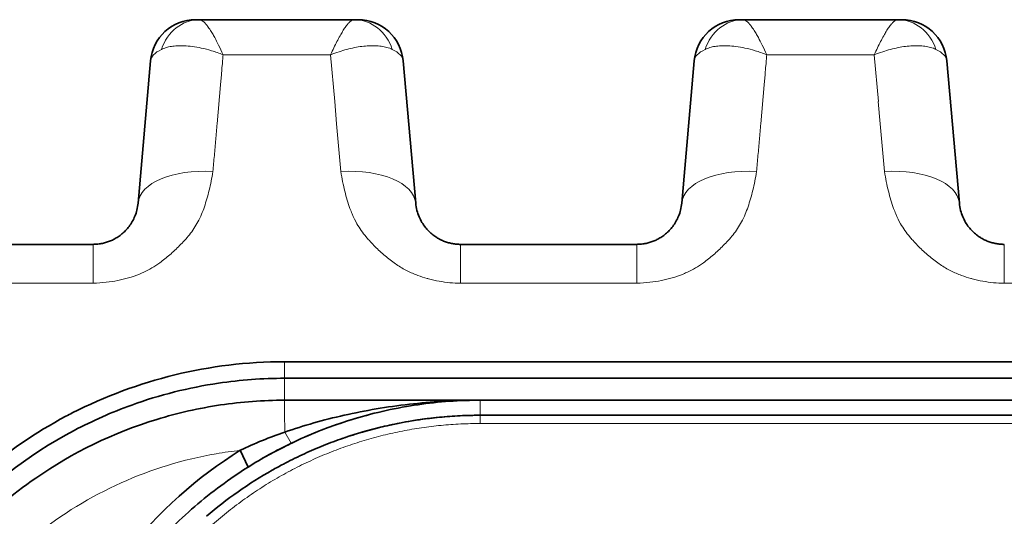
# Model space of a CAD drawing. Header units: millimetres. Extents: x 5 to 415, y 5 to 292.
# Tile 23 of 199: x 123.28 to 129.83, y 75.51 to 78.82. Entities that reach past the tile are written whole.
import ezdxf

# ---------------------------------------------------------------- set-up
doc = ezdxf.new("R2010")
doc.units = ezdxf.units.MM
doc.layers.add('Sichtbar (ISO)', color=7, linetype='Continuous', lineweight=35)
doc.layers.add('Sichtbar schmal (ISO)', color=7, linetype='Continuous', lineweight=18)

msp = doc.modelspace()

# ---------------------------------------------------------------- linework, layer by layer
at = {"layer": 'Sichtbar (ISO)'}
for p, q in [((124.45277193, 78.81670969), (124.47917062, 78.81670969)), ((124.47917062, 78.81670968), (124.47924322, 78.81670969)), ((125.50810074, 78.81670969), (124.47924322, 78.81670969)), ((125.50811121, 78.81670969), (125.50810074, 78.8167097)), ((125.50810074, 78.8167097), (125.50817051, 78.81670969)), ((125.50817051, 78.81670969), (125.53452579, 78.81670969)), ((128.0657225, 78.81670969), (128.09212119, 78.81670969)), ((128.09212119, 78.81670968), (128.09219379, 78.81670969)), ((129.12105131, 78.81670969), (128.09219379, 78.81670969)), ((129.12106178, 78.81670969), (129.12105131, 78.8167097)), ((129.12105131, 78.8167097), (129.12112108, 78.81670969)), ((129.12112108, 78.81670969), (129.14747636, 78.81670969)), ((124.07115262, 77.59627348), (124.1539681, 78.54285882)), ((124.15396796, 78.54285687), (124.071153, 77.59627802)), ((125.9161992, 77.59627814), (125.83338428, 78.54285676)), ((125.8333843, 78.54285669), (125.9161996, 77.59627351)), ((127.6841032, 77.59627365), (127.7669187, 78.5428591)), ((127.76691853, 78.54285687), (127.68410357, 77.59627802)), ((129.52914977, 77.59627814), (129.44633485, 78.54285676)), ((129.44633487, 78.54285669), (129.52915016, 77.59627354)), ((122.60210748, 77.32241969), (123.77229423, 77.32241969)), ((127.38524476, 77.32241969), (126.21505805, 77.32241969)), ((139.44547839, 76.54157448), (125.04547848, 76.54157448)), ((125.04547843, 76.43163803), (152.54547835, 76.43163803)), ((152.54547835, 76.28554574), (125.04547843, 76.28554574)), ((126.34547839, 76.18554574), (152.54547839, 76.18554574)), ((124.74965336, 75.95247909), (124.80284495, 75.841209))]:
    msp.add_line(p, q, dxfattribs=at)
for centre, start, end in [((124.4528263, 78.51670969), 90.000160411, 174.999775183), ((125.53452591, 78.51670969), 5.000039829, 90.000022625), ((128.06577687, 78.51670969), 90.000160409, 174.999774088), ((129.14747648, 78.51670969), 5.000039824, 90.000022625)]:
    msp.add_arc(centre, 0.3, start, end, dxfattribs=at)
for centre, major_axis, ratio, start_param, end_param in [((124.4792974, 78.51670976), (-0.00031912, 0.2999998), 0.8956404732, 6.2822402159, 6.2824694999), ((125.50817604, 78.51670977), (-0.00032079, 0.29999978), 0.895349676, 6.2820115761, 6.2822323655), ((128.09224797, 78.51670976), (-0.00031912, 0.2999998), 0.8956404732, 6.282240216, 6.2824695), ((129.12112661, 78.51670977), (-0.00032079, 0.29999978), 0.895349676, 6.2820115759, 6.2822323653)]:
    msp.add_ellipse(centre, major_axis=major_axis, ratio=ratio, start_param=start_param, end_param=end_param, dxfattribs=at)
for points, knots in [([(124.07115278, 77.59627539), (124.06981309, 77.58096537), (124.06498257, 77.5517009), (124.0516764, 77.51049751), (124.03399254, 77.47400127), (124.013015, 77.44211375), (123.98972883, 77.414752), (123.965038, 77.39175905), (123.93965325, 77.3728125), (123.91395219, 77.35743739), (123.88794776, 77.34512851), (123.86141528, 77.33550561), (123.83375143, 77.32831064), (123.8039783, 77.32355506), (123.78317678, 77.32241979), (123.77229423, 77.32241969)], [0.00000382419, 0.00000382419, 0.00000382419, 0.00000382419, 0.11501556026, 0.22023128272, 0.31702701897, 0.40631380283, 0.48850401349, 0.56383288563, 0.63287436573, 0.69672357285, 0.75695147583, 0.81530023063, 0.87314538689, 0.93356802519, 0.99999985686, 0.99999985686, 0.99999985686, 0.99999985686]), ([(126.21505805, 77.32241969), (126.20598038, 77.32241975), (126.18793028, 77.32324061), (126.16109543, 77.32690289), (126.13452794, 77.33299641), (126.10797362, 77.34170516), (126.08136047, 77.35331485), (126.05475314, 77.36819977), (126.02838247, 77.3867943), (126.002681, 77.40955065), (125.9782959, 77.43689331), (125.95608912, 77.46918286), (125.93714214, 77.50669334), (125.92277993, 77.54957249), (125.91760538, 77.58020767), (125.91619948, 77.59627482)], [0, 0, 0, 0, 0.05541657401, 0.11012063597, 0.16573006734, 0.22336512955, 0.28408898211, 0.34891891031, 0.41891078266, 0.49506722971, 0.57826807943, 0.66942116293, 0.76945161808, 0.87928475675, 0.99999583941, 0.99999583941, 0.99999583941, 0.99999583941]), ([(127.68410335, 77.59627539), (127.68276366, 77.58096537), (127.67793314, 77.5517009), (127.66462697, 77.51049751), (127.64694311, 77.47400127), (127.62596557, 77.44211375), (127.6026794, 77.414752), (127.57798857, 77.39175905), (127.55260382, 77.3728125), (127.52690276, 77.35743739), (127.50089833, 77.34512851), (127.47436585, 77.33550561), (127.446702, 77.32831064), (127.41692886, 77.32355506), (127.39612732, 77.32241979), (127.38524476, 77.32241969)], [0.00000382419, 0.00000382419, 0.00000382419, 0.00000382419, 0.11501556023, 0.2202312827, 0.31702701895, 0.40631380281, 0.48850401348, 0.56383288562, 0.63287436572, 0.69672357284, 0.75695147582, 0.81530023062, 0.87314538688, 0.93356802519, 0.99999993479, 0.99999993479, 0.99999993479, 0.99999993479]), ([(129.82800862, 77.32241969), (129.81893095, 77.32241975), (129.80088085, 77.32324061), (129.774046, 77.32690289), (129.74747851, 77.33299641), (129.72092419, 77.34170516), (129.69431104, 77.35331485), (129.66770371, 77.36819977), (129.64133304, 77.3867943), (129.61563157, 77.40955065), (129.59124647, 77.43689331), (129.56903969, 77.46918286), (129.55009271, 77.50669334), (129.5357305, 77.5495725), (129.53055595, 77.58020767), (129.52915005, 77.59627482)], [0, 0, 0, 0, 0.05541657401, 0.11012063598, 0.16573006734, 0.22336512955, 0.28408898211, 0.34891891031, 0.41891078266, 0.49506722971, 0.57826807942, 0.66942116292, 0.76945161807, 0.87928475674, 0.99999584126, 0.99999584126, 0.99999584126, 0.99999584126]), ([(125.04547848, 76.54157448), (124.79401073, 76.54157448), (124.55109755, 76.51166341), (124.3154691, 76.45406109), (124.07984066, 76.39645877), (123.85123907, 76.31161468), (123.63422233, 76.20087081), (123.62012193, 76.19367536), (123.60607253, 76.18636708), (123.59207382, 76.17894434), (123.39062087, 76.07212514), (123.19918689, 75.94236438), (123.0152481, 75.78184816), (122.98963916, 75.75950023), (122.96418944, 75.73655985), (122.9389588, 75.71304857), (122.77037507, 75.55595309), (122.61222934, 75.37256813), (122.47974071, 75.17709837), (122.45621543, 75.14238989), (122.43347803, 75.10730535), (122.41151258, 75.07183305), (122.29126017, 74.87763573), (122.19360649, 74.67220041), (122.11805535, 74.45434289), (122.09960227, 74.40113202), (122.08249288, 74.3471988), (122.06681457, 74.29258424), (122.00657713, 74.08275034), (121.96728367, 73.86273763), (121.95247547, 73.63556995), (121.94840028, 73.57305386), (121.94617375, 73.50995572), (121.94588644, 73.44658614), (121.94485799, 73.21975332), (121.9691907, 72.98950972), (122.01664449, 72.76889079), (122.02818704, 72.71522795), (122.0410938, 72.66213326), (122.05534725, 72.60957197), (122.11606324, 72.38567457), (122.20070395, 72.17115778), (122.31095201, 71.96395462), (122.33227374, 71.923882), (122.35455754, 71.88408137), (122.37777333, 71.84466968), (122.50277973, 71.63245571), (122.65550143, 71.43201293), (122.82457117, 71.25687441), (122.84262527, 71.23817226), (122.86086378, 71.21974954), (122.87927996, 71.20160659), (123.06535303, 71.01829406), (123.26933349, 70.86336763), (123.48824698, 70.73579054), (123.49935789, 70.72931539), (123.51050624, 70.72291142), (123.5216915, 70.7165788), (123.75269605, 70.58579384), (123.99933609, 70.48542795), (124.24850693, 70.4182546), (124.25401402, 70.41676996), (124.25952245, 70.41530154), (124.26503215, 70.41384934), (124.52088209, 70.34641492), (124.77942911, 70.31331202), (125.04547859, 70.31331204)], [0, 0, 0, 0, 0.0833333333, 0.0833333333, 0.0833333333, 0.1666666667, 0.1666666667, 0.1666666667, 0.1720811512, 0.1720811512, 0.1720811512, 0.25, 0.25, 0.25, 0.2608482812, 0.2608482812, 0.2608482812, 0.3333333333, 0.3333333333, 0.3333333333, 0.3462041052, 0.3462041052, 0.3462041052, 0.4166666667, 0.4166666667, 0.4166666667, 0.4338768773, 0.4338768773, 0.4338768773, 0.5, 0.5, 0.5, 0.5181969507, 0.5181969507, 0.5181969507, 0.5833333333, 0.5833333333, 0.5833333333, 0.5991769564, 0.5991769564, 0.5991769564, 0.6666666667, 0.6666666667, 0.6666666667, 0.6797190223, 0.6797190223, 0.6797190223, 0.75, 0.75, 0.75, 0.7575049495, 0.7575049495, 0.7575049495, 0.8333333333, 0.8333333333, 0.8333333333, 0.8371819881, 0.8371819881, 0.8371819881, 0.9166666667, 0.9166666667, 0.9166666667, 0.9184234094, 0.9184234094, 0.9184234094, 1, 1, 1, 1]), ([(125.04547843, 76.43163803), (124.89835006, 76.43163803), (124.75149226, 76.42045805), (124.40801759, 76.36945796), (124.21488442, 76.32079679), (123.89691854, 76.20596782), (123.76922394, 76.14936429), (123.33356026, 75.91889198), (123.05667797, 75.70111194), (122.75854908, 75.37216193), (122.69520085, 75.2948108), (122.52927533, 75.0705013), (122.43627962, 74.91777113), (122.23343221, 74.50695898), (122.14507927, 74.23985197), (122.06702636, 73.81281886), (122.05085141, 73.65886943), (122.04193831, 73.3329559), (122.05179492, 73.16096405), (122.0764183, 72.99023947)], [0.00000100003, 0.00000100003, 0.00000100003, 0.00000100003, 0.04413951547, 0.04413951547, 0.10433674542, 0.10433674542, 0.14696063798, 0.14696063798, 0.25590477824, 0.25590477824, 0.28766811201, 0.28766811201, 0.34494979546, 0.34494979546, 0.43519116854, 0.43519116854, 0.48482121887, 0.48482121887, 0.53963338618, 0.53963338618, 0.53963338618, 0.53963338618]), ([(125.04547843, 76.28554574), (124.90261461, 76.28554575), (124.76059449, 76.27503327), (124.47568018, 76.23274089), (124.33422996, 76.2006568), (123.90561602, 76.06944313), (123.63498764, 75.93673731), (123.23296332, 75.65753339), (123.08744038, 75.53306245), (122.88808308, 75.32599046), (122.82373914, 75.25193503), (122.638485, 75.01570367), (122.53123475, 74.84453886), (122.35290159, 74.48175041), (122.28259827, 74.28991735), (122.20817061, 73.99386296), (122.18854323, 73.89380146), (122.14769131, 73.60579807), (122.13939439, 73.41589487), (122.15761151, 73.08568193), (122.17553615, 72.94571301), (122.24518789, 72.60356007), (122.30862766, 72.40371843), (122.43562746, 72.11696438), (122.48250465, 72.02468186), (122.58565037, 71.84615708), (122.64166792, 71.76002493), (122.70239872, 71.67675152)], [-0.6716373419, -0.6716373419, -0.6716373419, -0.6716373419, -0.62880073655, -0.62880073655, -0.58503177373, -0.58503177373, -0.49251753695, -0.49251753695, -0.43243801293, -0.43243801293, -0.4011709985, -0.4011709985, -0.33630692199, -0.33630692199, -0.27019859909, -0.27019859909, -0.2371178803, -0.2371178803, -0.17585071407, -0.17585071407, -0.13068980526, -0.13068980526, -0.06440730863, -0.06440730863, -0.0319666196, -0.0319666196, -0.000001, -0.000001, -0.000001, -0.000001]), ([(126.32437715, 76.2855463), (126.16896664, 76.28513714), (126.01883702, 76.27561388), (125.87472321, 76.25901952), (125.72409692, 76.24167526), (125.57978816, 76.21687772), (125.44142677, 76.18590067), (125.30306538, 76.15492362), (125.17078537, 76.11693806), (125.04548772, 76.07390798)], [0.01441202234, 0.01441202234, 0.01441202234, 0.01441202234, 0.33333333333, 0.33333333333, 0.33333333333, 0.66666666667, 0.66666666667, 0.66666666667, 0.99999999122, 0.99999999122, 0.99999999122, 0.99999999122]), ([(125.08882927, 75.99913553), (125.2058413, 76.05539675), (125.33072672, 76.1059686), (125.46298279, 76.14800869), (125.59523887, 76.19004877), (125.73470157, 76.22436982), (125.88205854, 76.24827906), (126.01554212, 76.26993729), (126.15576231, 76.28331215), (126.30028073, 76.28529883)], [0.00000000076, 0.00000000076, 0.00000000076, 0.00000000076, 0.33333333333, 0.33333333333, 0.33333333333, 0.66666666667, 0.66666666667, 0.66666666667, 0.9686172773, 0.9686172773, 0.9686172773, 0.9686172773]), ([(126.34547839, 76.18554574), (126.300948, 76.1855457), (126.25585252, 76.18448147), (126.21033627, 76.1822821), (126.16572122, 76.18012627), (126.12070213, 76.17687969), (126.07540622, 76.17249033), (126.03094864, 76.1681822), (125.98622446, 76.16277323), (125.94135603, 76.15622889), (125.924226, 76.15373037), (125.90707494, 76.15106646), (125.88990948, 76.14823585), (125.86280245, 76.14376586), (125.8356717, 76.13888276), (125.8084803, 76.13356922), (125.7646413, 76.12500252), (125.72064336, 76.11531899), (125.67634602, 76.10441708), (125.63300502, 76.09375053), (125.58937707, 76.08191744), (125.54535198, 76.06878948), (125.50303477, 76.0561708), (125.46035042, 76.04235549), (125.41722461, 76.02720145), (125.37429098, 76.01211494), (125.33087369, 75.99567035), (125.28769596, 75.978053), (125.24515494, 75.96069544), (125.20284745, 75.94220014), (125.16140782, 75.92286186), (125.11887913, 75.90301535), (125.07726553, 75.88228154), (125.03717558, 75.86109464), (125.01170481, 75.84763374), (124.98684804, 75.83399169), (124.96274209, 75.82030216)], [0, 0, 0, 0, 0.03357279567, 0.03357279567, 0.03357279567, 0.06648086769, 0.06648086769, 0.06648086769, 0.09877987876, 0.09877987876, 0.09877987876, 0.11111111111, 0.11111111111, 0.11111111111, 0.13058411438, 0.13058411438, 0.13058411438, 0.16197922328, 0.16197922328, 0.16197922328, 0.1926965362, 0.1926965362, 0.1926965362, 0.22222222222, 0.22222222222, 0.22222222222, 0.25161633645, 0.25161633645, 0.25161633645, 0.28057700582, 0.28057700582, 0.28057700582, 0.31029878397, 0.31029878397, 0.31029878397, 0.32918223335, 0.32918223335, 0.32918223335, 0.32918223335]), ([(125.42929933, 76.03141344), (125.69462969, 76.12328846), (125.98083953, 76.17621383), (126.29178607, 76.1851594), (126.31863395, 76.18554572), (126.34547839, 76.18554574)], [0, 0, 0, 0, 0.085278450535, 0.085278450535, 0.093331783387, 0.093331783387, 0.093331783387, 0.093331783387]), ([(125.04548772, 76.07390798), (124.99581369, 76.05659328), (124.94638865, 76.03791088), (124.84756603, 75.99741509), (124.79821414, 75.97553816), (124.74965431, 75.95247723)], [-0.032058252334, -0.032058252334, -0.032058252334, -0.032058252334, -0.016240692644, -0.016240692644, -0.000000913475, -0.000000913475, -0.000000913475, -0.000000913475]), ([(124.80284504, 75.84120906), (124.84830394, 75.86976608), (124.8950225, 75.89734163), (124.99031373, 75.95001753), (125.03874968, 75.97505302), (125.08883011, 75.99913238)], [0.000000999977, 0.000000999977, 0.000000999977, 0.000000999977, 0.016292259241, 0.016292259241, 0.032710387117, 0.032710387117, 0.032710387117, 0.032710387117]), ([(125.13076072, 70.66906336), (125.13070827, 70.66908479), (125.13065574, 70.6691067), (125.13054882, 70.669152), (125.13049389, 70.66917564), (125.13037979, 70.66922532), (125.13032009, 70.66925165), (125.13013097, 70.66933575), (125.12999829, 70.66939586), (125.12969613, 70.66953321), (125.12953272, 70.66960787), (125.12885104, 70.6699136), (125.12858218, 70.67002946), (125.12693361, 70.67075877), (125.12601602, 70.67116924), (125.12315216, 70.67244637), (125.12151896, 70.6731735), (125.11588782, 70.67569422), (125.11197481, 70.67745551), (125.10061566, 70.68259704), (125.0930842, 70.68604317), (125.07056955, 70.69645715), (125.05562465, 70.70351903), (125.01099173, 70.72505972), (124.98149294, 70.73989925), (124.89371783, 70.785886), (124.83629695, 70.81843663), (124.66661934, 70.9222094), (124.55848024, 70.99877655), (124.17403774, 71.31098142), (123.91048072, 71.60957777), (123.51725966, 72.33380202), (123.39894326, 72.72047115), (123.32019099, 73.52352175), (123.36301137, 73.93041972), (123.59232415, 74.65604369), (123.759003, 74.97358123), (124.20859868, 75.54967183), (124.46623464, 75.77443987), (124.74965216, 75.95248087)], [0.00000100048, 0.00000100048, 0.00000100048, 0.00000100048, 0.0000180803, 0.0000180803, 0.00003604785, 0.00003604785, 0.00005565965, 0.00005565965, 0.0000985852, 0.0000985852, 0.00015698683, 0.00015698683, 0.00028894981, 0.00028894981, 0.00045532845, 0.00045532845, 0.00080794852, 0.00080794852, 0.0014075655, 0.0014075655, 0.00257541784, 0.00257541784, 0.00490562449, 0.00490562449, 0.00956529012, 0.00956529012, 0.01889525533, 0.01889525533, 0.03770457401, 0.03770457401, 0.08926957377, 0.08926957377, 0.1384044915, 0.1384044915, 0.18824518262, 0.18824518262, 0.23193711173, 0.23193711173, 0.27683429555, 0.27683429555, 0.27683429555, 0.27683429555]), ([(124.80284485, 75.84120895), (124.67774011, 75.76261886), (124.55934268, 75.67493556), (124.33531287, 75.48114197), (124.23050782, 75.37523761), (123.93651394, 75.02888596), (123.77770594, 74.76704635), (123.58871873, 74.30647723), (123.53332174, 74.11991898), (123.46024388, 73.73733005), (123.44310536, 73.54193021), (123.44838096, 73.1507875), (123.47081556, 72.95575015), (123.53365337, 72.66922388), (123.55930185, 72.57515375), (123.70941314, 72.11708358), (123.90134541, 71.7769778), (124.22642843, 71.40286913), (124.30092499, 71.32610805), (124.49630831, 71.14596445), (124.62183734, 71.04791873), (124.82123477, 70.91716272), (124.88910033, 70.87651585), (124.99329221, 70.81978072), (125.02835986, 70.80160289), (125.08135435, 70.77549346), (125.09898232, 70.76702896), (125.12550928, 70.75462005), (125.13432567, 70.75055003), (125.14800751, 70.74431641), (125.15239493, 70.74233187), (125.15766783, 70.73996332), (125.16370403, 70.73726145), (125.16633137, 70.73608964), (125.16684003, 70.73586416), (125.16788654, 70.73539905), (125.16809677, 70.73530564), (125.16847785, 70.73513638), (125.16864679, 70.73506137), (125.16892085, 70.7349397), (125.16902451, 70.73489369), (125.16923749, 70.73479918), (125.16934958, 70.73474944), (125.16950604, 70.73468003), (125.16955323, 70.73465909), (125.16963802, 70.73462148), (125.16967591, 70.73460468), (125.16976081, 70.73456702), (125.16980809, 70.73454605), (125.17000685, 70.73445791), (125.17010807, 70.73441303), (125.17023191, 70.73435814), (125.17024388, 70.73435283), (125.17032736, 70.73431582), (125.17039874, 70.73428419), (125.17047897, 70.73424863), (125.17048458, 70.73424614), (125.1704932, 70.73424232), (125.17049621, 70.73424099), (125.1705421, 70.73422065), (125.17058475, 70.73420175), (125.17064348, 70.73417573), (125.17065879, 70.73416895), (125.17068505, 70.73415731), (125.17069597, 70.73415247), (125.17071788, 70.73414277), (125.17072885, 70.7341379), (125.17075108, 70.73412805), (125.17076233, 70.73412307), (125.17078825, 70.73411159), (125.17080291, 70.73410509), (125.17084085, 70.73408828), (125.17086409, 70.73407799), (125.17099573, 70.73401967), (125.17111573, 70.73396652), (125.17125266, 70.73390588)], [-0.36996131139, -0.36996131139, -0.36996131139, -0.36996131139, -0.34429152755, -0.34429152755, -0.31820740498, -0.31820740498, -0.26435123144, -0.26435123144, -0.22981213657, -0.22981213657, -0.19490627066, -0.19490627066, -0.15997316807, -0.15997316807, -0.14262133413, -0.14262133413, -0.07422481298, -0.07422481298, -0.05546598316, -0.05546598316, -0.02770084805, -0.02770084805, -0.01395682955, -0.01395682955, -0.00710550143, -0.00710550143, -0.00371502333, -0.00371502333, -0.00202891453, -0.00202891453, -0.0010908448, -0.0010908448, -0.00099948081, -0.00099948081, -0.0006314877, -0.0006314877, -0.00053834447, -0.00053834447, -0.00046383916, -0.00046383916, -0.00041799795, -0.00041799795, -0.00037018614, -0.00037018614, -0.00034962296, -0.00034962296, -0.00033305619, -0.00033305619, -0.00031233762, -0.00031233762, -0.00024527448, -0.00024527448, -0.00023806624, -0.00023806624, -0.00019531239, -0.00019531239, -0.00019209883, -0.00019209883, -0.00019038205, -0.00019038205, -0.00016587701, -0.00016587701, -0.00015725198, -0.00015725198, -0.00015112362, -0.00015112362, -0.00014497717, -0.00014497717, -0.00013869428, -0.00013869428, -0.00013051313, -0.00013051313, -0.00011755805, -0.00011755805, -0.00005724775, -0.00005724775, -0.00005724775, -0.00005724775])]:
    msp.add_open_spline(points, degree=3, knots=knots, dxfattribs=at)
for points in [[(124.89925171, 75.89918427), (125.12022187, 76.02636518), (125.36113779, 76.12544428), (125.60918313, 76.19052138)], [(124.5256123, 75.51347602), (124.65981121, 75.62824682), (124.80668206, 75.73167358), (124.96274193, 75.82030233)]]:
    msp.add_open_spline(points, degree=3, dxfattribs=at)
at = {"layer": 'Sichtbar schmal (ISO)'}
for p, q in [((124.6314418, 78.52629462), (124.62879518, 78.49604361)), ((124.63612059, 78.58342925), (125.35092875, 78.58336816)), ((125.35083613, 78.58335041), (125.37800255, 78.2728367)), ((128.24439237, 78.52629462), (128.24174575, 78.49604362)), ((128.24907116, 78.58342925), (128.96387932, 78.58336816)), ((128.9637867, 78.58335041), (128.99095312, 78.27283671)), ((124.61905713, 78.38361999), (124.62504993, 78.45211798)), ((128.2320077, 78.38362), (128.2380005, 78.45211798)), ((124.5964053, 78.12437597), (124.61908607, 78.38361816)), ((128.20935587, 78.12437596), (128.23203664, 78.38361816)), ((125.37786126, 78.27282772), (125.39096051, 78.12310268)), ((128.99081183, 78.27282772), (129.00391108, 78.12310268)), ((125.39081504, 78.12309337), (125.41853136, 77.80629477)), ((129.00376561, 78.12309337), (129.03148193, 77.80629477)), ((123.77229416, 77.32241969), (123.77229416, 77.06348492)), ((126.21505805, 77.06348492), (126.21505805, 77.32241969)), ((127.38524473, 77.32241969), (127.38524473, 77.06348492)), ((129.82800862, 77.06348492), (129.82800862, 77.32241969)), ((122.60210748, 77.06348492), (123.77229416, 77.06348492)), ((126.21505805, 77.06348492), (127.38524473, 77.06348492)), ((129.82800862, 77.06348492), (130.9981953, 77.06348492)), ((125.04547846, 76.43163803), (125.04547848, 76.54157448)), ((125.04547843, 76.43163803), (125.04547843, 76.28554574)), ((126.34547839, 76.28554574), (126.34547839, 76.18554574)), ((126.34547839, 76.13078821), (126.34547839, 76.18554574)), ((152.54547839, 76.13078224), (126.34547839, 76.13078224)), ((125.04549447, 76.0738934), (125.08882972, 75.9991339))]:
    msp.add_line(p, q, dxfattribs=at)
for centre, major_axis, ratio, start_param, end_param in [((124.4792974, 78.51670976), (-0.00031912, 0.2999998), 0.8956404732, 6.2824694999, 7.5053595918), ((125.50817604, 78.51670977), (-0.00032079, 0.29999978), 0.895349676, 5.0591145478, 6.2820115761), ((128.09224797, 78.51670976), (-0.00031912, 0.2999998), 0.8956404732, 6.2824695, 7.5053595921), ((129.12112661, 78.51670977), (-0.00032079, 0.29999978), 0.895349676, 5.0591145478, 6.2820115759), ((124.66459884, 78.51366861), (0.5107532, -0.02745513), 0.3190340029, 2.6179681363, 3.1309400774), ((125.33553687, 78.51504508), (0.49797461, 0.02598926), 0.3230648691, 0.0113373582, 0.5310103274), ((128.27755033, 78.51366859), (0.51075412, -0.02745515), 0.3190336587, 2.617968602, 3.1309400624), ((128.94848745, 78.51504508), (0.49797461, 0.02598926), 0.3230648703, 0.0113373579, 0.5310103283), ((124.56925049, 77.55270176), (-0.49809734, 0.04357796), 0.505694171, 4.757382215, 6.2831903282), ((125.41810179, 77.55270103), (0.49809734, 0.04357795), 0.5056962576, 6.2831826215, 7.8089061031), ((128.18220106, 77.55270176), (-0.49809734, 0.04357796), 0.505694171, 4.757382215, 6.2831903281), ((129.03105236, 77.55270103), (0.49809734, 0.04357795), 0.5056962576, 6.2831826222, 7.808906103), ((125.04549618, 76.0355151), (-0.00001775, 0.25000133), 0.000016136, 0.0000332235, 1.4166423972)]:
    msp.add_ellipse(centre, major_axis=major_axis, ratio=ratio, start_param=start_param, end_param=end_param, dxfattribs=at)
for points, knots in [([(124.63612254, 78.5834298), (124.62591439, 78.60602967), (124.61612423, 78.62722398), (124.60667156, 78.64671086), (124.59767086, 78.66526598), (124.5889781, 78.68227172), (124.58068204, 78.69756928), (124.57817634, 78.70218969), (124.57570665, 78.7066554), (124.57327456, 78.71096536), (124.56790679, 78.72047771), (124.56273459, 78.72923115), (124.55770336, 78.73733796), (124.55071865, 78.74859239), (124.54400253, 78.7586088), (124.53749625, 78.76756484), (124.53215161, 78.77492184), (124.52694874, 78.7815623), (124.52191348, 78.78748444), (124.52127426, 78.78823625), (124.52063767, 78.78897626), (124.52000359, 78.78970406), (124.51482726, 78.79564549), (124.50981792, 78.80076662), (124.50494474, 78.80488313), (124.50037479, 78.80874348), (124.49592436, 78.81172209), (124.49160132, 78.81372039), (124.48733913, 78.81569057), (124.48320105, 78.81670991), (124.47924322, 78.81670969)], [0.00000004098, 0.00000004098, 0.00000004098, 0.00000004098, 0.14882420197, 0.14882420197, 0.14882420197, 0.29053246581, 0.29053246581, 0.29053246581, 0.33333333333, 0.33333333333, 0.33333333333, 0.42779752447, 0.42779752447, 0.42779752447, 0.55893926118, 0.55893926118, 0.55893926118, 0.66666666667, 0.66666666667, 0.66666666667, 0.68034255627, 0.68034255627, 0.68034255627, 0.79198581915, 0.79198581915, 0.79198581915, 0.89668199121, 0.89668199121, 0.89668199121, 0.99990441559, 0.99990441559, 0.99990441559, 0.99990441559]), ([(125.50810074, 78.8167097), (125.50358898, 78.81670988), (125.49880681, 78.81535531), (125.49382494, 78.81272266), (125.48926261, 78.81031172), (125.48453301, 78.80682647), (125.47962293, 78.80235315), (125.475215, 78.79833731), (125.47066133, 78.79352513), (125.46592844, 78.78801695), (125.4603561, 78.78153181), (125.45453954, 78.77409642), (125.44852851, 78.76572575), (125.44278863, 78.75773266), (125.43687034, 78.74888468), (125.43076812, 78.7391296), (125.42517975, 78.73019595), (125.41943659, 78.72049999), (125.41350754, 78.70997223), (125.40678266, 78.69803136), (125.39983741, 78.68501547), (125.39268584, 78.67098552), (125.38617451, 78.65821159), (125.37949168, 78.64459807), (125.37265992, 78.63023684), (125.36559078, 78.6153766), (125.35836277, 78.59971617), (125.35092648, 78.58334698)], [0.00009412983, 0.00009412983, 0.00009412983, 0.00009412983, 0.12180675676, 0.12180675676, 0.12180675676, 0.2332696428, 0.2332696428, 0.2332696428, 0.33333333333, 0.33333333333, 0.33333333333, 0.45114495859, 0.45114495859, 0.45114495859, 0.56364229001, 0.56364229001, 0.56364229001, 0.66666666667, 0.66666666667, 0.66666666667, 0.78351966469, 0.78351966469, 0.78351966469, 0.8899114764, 0.8899114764, 0.8899114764, 1, 1, 1, 1]), ([(128.24907311, 78.5834298), (128.23886496, 78.60602967), (128.2290748, 78.62722398), (128.21962213, 78.64671086), (128.21062143, 78.66526598), (128.20192867, 78.68227172), (128.19363261, 78.69756928), (128.19112691, 78.70218969), (128.18865722, 78.7066554), (128.18622513, 78.71096536), (128.18085736, 78.72047771), (128.17568516, 78.72923115), (128.17065393, 78.73733796), (128.16366922, 78.74859239), (128.1569531, 78.7586088), (128.15044682, 78.76756484), (128.14510218, 78.77492184), (128.13989931, 78.7815623), (128.13486405, 78.78748444), (128.13422483, 78.78823625), (128.13358824, 78.78897626), (128.13295416, 78.78970406), (128.12777783, 78.79564549), (128.12276849, 78.80076662), (128.11789531, 78.80488313), (128.11332536, 78.80874348), (128.10887493, 78.81172209), (128.10455189, 78.81372039), (128.1002897, 78.81569057), (128.09615162, 78.81670991), (128.09219379, 78.81670969)], [0.00000004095, 0.00000004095, 0.00000004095, 0.00000004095, 0.14882420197, 0.14882420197, 0.14882420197, 0.29053246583, 0.29053246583, 0.29053246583, 0.33333333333, 0.33333333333, 0.33333333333, 0.4277975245, 0.4277975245, 0.4277975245, 0.55893926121, 0.55893926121, 0.55893926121, 0.66666666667, 0.66666666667, 0.66666666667, 0.6803425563, 0.6803425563, 0.6803425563, 0.79198581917, 0.79198581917, 0.79198581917, 0.89668199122, 0.89668199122, 0.89668199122, 0.99990441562, 0.99990441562, 0.99990441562, 0.99990441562]), ([(129.12105131, 78.8167097), (129.11653955, 78.81670988), (129.11175738, 78.81535531), (129.10677551, 78.81272266), (129.10221318, 78.81031172), (129.09748358, 78.80682647), (129.0925735, 78.80235315), (129.08816557, 78.79833731), (129.0836119, 78.79352513), (129.07887901, 78.78801695), (129.07330667, 78.78153181), (129.06749011, 78.77409642), (129.06147908, 78.76572575), (129.0557392, 78.75773266), (129.04982091, 78.74888468), (129.04371869, 78.7391296), (129.03813032, 78.73019595), (129.03238716, 78.72049999), (129.02645811, 78.70997223), (129.01973323, 78.69803136), (129.01278798, 78.68501547), (129.00563641, 78.67098552), (128.99912508, 78.65821159), (128.99244225, 78.64459807), (128.98561049, 78.63023684), (128.97854135, 78.6153766), (128.97131334, 78.59971617), (128.96387705, 78.58334698)], [0.00009412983, 0.00009412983, 0.00009412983, 0.00009412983, 0.12180675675, 0.12180675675, 0.12180675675, 0.23326964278, 0.23326964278, 0.23326964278, 0.33333333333, 0.33333333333, 0.33333333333, 0.45114495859, 0.45114495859, 0.45114495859, 0.56364229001, 0.56364229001, 0.56364229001, 0.66666666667, 0.66666666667, 0.66666666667, 0.78351966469, 0.78351966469, 0.78351966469, 0.8899114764, 0.8899114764, 0.8899114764, 1, 1, 1, 1]), ([(124.22665974, 78.61892142), (124.23620406, 78.62354329), (124.25684357, 78.63150141), (124.29241575, 78.63966304), (124.33295364, 78.64397547), (124.3794032, 78.64406985), (124.43253984, 78.6392321), (124.4931479, 78.62844916), (124.56183839, 78.61041792), (124.61052574, 78.59345467), (124.63611674, 78.58342802)], [0.00000064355, 0.00000064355, 0.00000064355, 0.00000064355, 0.10546038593, 0.21059619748, 0.31992278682, 0.43515728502, 0.55879406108, 0.6928482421, 0.83925888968, 1, 1, 1, 1]), ([(125.35092648, 78.58334698), (125.35109784, 78.58337531), (125.36976746, 78.59069437), (125.40601123, 78.60375159), (125.45912459, 78.61954589), (125.51002097, 78.63143877), (125.5589511, 78.63955293), (125.60519531, 78.64378806), (125.64821527, 78.64416298), (125.68839406, 78.64067488), (125.72664569, 78.63281494), (125.74966717, 78.62426094), (125.76068513, 78.61892611)], [0, 0, 0, 0, 0.0005094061, 0.1173933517, 0.2284077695, 0.3384867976, 0.4482138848, 0.5567717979, 0.6629180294, 0.768049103, 0.8783357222, 1, 1, 1, 1]), ([(127.83961031, 78.61892142), (127.84915463, 78.62354329), (127.86979414, 78.63150141), (127.90536632, 78.63966304), (127.94590421, 78.64397547), (127.99235377, 78.64406985), (128.04549041, 78.6392321), (128.10609847, 78.62844916), (128.17478896, 78.61041792), (128.22347631, 78.59345467), (128.24906731, 78.58342802)], [0.00000064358, 0.00000064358, 0.00000064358, 0.00000064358, 0.10546038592, 0.21059619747, 0.31992278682, 0.43515728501, 0.55879406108, 0.69284824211, 0.83925888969, 1, 1, 1, 1]), ([(128.96387705, 78.58334698), (128.96404841, 78.58337531), (128.98271803, 78.59069437), (129.0189618, 78.60375159), (129.07207516, 78.61954589), (129.12297154, 78.63143877), (129.17190167, 78.63955293), (129.21814588, 78.64378806), (129.26116584, 78.64416298), (129.30134463, 78.64067488), (129.33959626, 78.63281494), (129.36261774, 78.62426094), (129.3736357, 78.61892611)], [0, 0, 0, 0, 0.0005094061, 0.1173933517, 0.2284077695, 0.3384867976, 0.4482138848, 0.5567717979, 0.6629180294, 0.768049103, 0.8783357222, 1, 1, 1, 1]), ([(124.63144153, 78.52629663), (124.63187955, 78.53173282), (124.63238629, 78.53793815), (124.63292542, 78.54414014), (124.63349483, 78.55069038), (124.63410038, 78.55723704), (124.63464406, 78.56378433), (124.63518773, 78.57033139), (124.63566953, 78.57687908), (124.63612249, 78.58342906)], [0.01772211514, 0.01772211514, 0.01772211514, 0.01772211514, 0.33333333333, 0.33333333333, 0.33333333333, 0.66666666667, 0.66666666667, 0.66666666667, 0.99998805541, 0.99998805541, 0.99998805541, 0.99998805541]), ([(128.2443921, 78.52629663), (128.24483012, 78.53173282), (128.24533686, 78.53793815), (128.24587599, 78.54414014), (128.2464454, 78.55069038), (128.24705095, 78.55723704), (128.24759463, 78.56378433), (128.2481383, 78.57033139), (128.2486201, 78.57687908), (128.24907307, 78.58342906)], [0.01772211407, 0.01772211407, 0.01772211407, 0.01772211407, 0.33333333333, 0.33333333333, 0.33333333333, 0.66666666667, 0.66666666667, 0.66666666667, 0.99998805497, 0.99998805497, 0.99998805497, 0.99998805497]), ([(124.62879116, 78.49604571), (124.62834358, 78.4909425), (124.62790291, 78.48585399), (124.62746543, 78.48074283), (124.62702795, 78.47563166), (124.62659367, 78.47049782), (124.62616768, 78.46545386), (124.62576835, 78.46072553), (124.62537631, 78.45607612), (124.62504661, 78.45211976)], [0, 0, 0, 0, 0.33333333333, 0.33333333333, 0.33333333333, 0.66666666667, 0.66666666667, 0.66666666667, 0.97914172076, 0.97914172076, 0.97914172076, 0.97914172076]), ([(128.24174173, 78.49604571), (128.24129415, 78.4909425), (128.24085348, 78.485854), (128.240416, 78.48074283), (128.23997852, 78.47563167), (128.23954424, 78.47049782), (128.23911825, 78.46545386), (128.23871892, 78.46072553), (128.23832688, 78.45607613), (128.23799718, 78.45211976)], [0, 0, 0, 0, 0.33333333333, 0.33333333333, 0.33333333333, 0.66666666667, 0.66666666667, 0.66666666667, 0.97914170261, 0.97914170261, 0.97914170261, 0.97914170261]), ([(124.56883622, 77.80599809), (124.57193613, 77.84143172), (124.57503047, 77.87719201), (124.57812501, 77.91264203), (124.58122753, 77.94818337), (124.58433026, 77.98341365), (124.58740079, 78.01866445), (124.59047132, 78.05391525), (124.59350965, 78.08918619), (124.59646593, 78.12437135)], [0.00085647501, 0.00085647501, 0.00085647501, 0.00085647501, 0.33333333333, 0.33333333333, 0.33333333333, 0.66666666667, 0.66666666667, 0.66666666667, 1, 1, 1, 1]), ([(128.18178679, 77.80599809), (128.1848867, 77.84143172), (128.18798104, 77.87719201), (128.19107558, 77.91264203), (128.1941781, 77.94818336), (128.19728083, 77.98341365), (128.20035136, 78.01866445), (128.20342189, 78.05391525), (128.20646022, 78.08918618), (128.2094165, 78.12437135)], [0.00085647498, 0.00085647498, 0.00085647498, 0.00085647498, 0.33333333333, 0.33333333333, 0.33333333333, 0.66666666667, 0.66666666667, 0.66666666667, 1, 1, 1, 1]), ([(123.77229416, 77.06348492), (123.80187862, 77.0643881), (123.83082387, 77.06653276), (123.85893911, 77.06980897), (123.88560721, 77.07291655), (123.91152987, 77.07704393), (123.93658684, 77.08208376), (123.96093227, 77.08698048), (123.98446004, 77.09273915), (124.00705246, 77.09922911), (124.03244428, 77.10652323), (124.05651337, 77.11495), (124.07998622, 77.12463174), (124.10329938, 77.1342476), (124.12603228, 77.14511009), (124.1486873, 77.15767858), (124.16642822, 77.16752083), (124.18411719, 77.1784173), (124.20186129, 77.19069541), (124.20639792, 77.19383455), (124.21095865, 77.19704698), (124.21553133, 77.20032889), (124.23767168, 77.21621953), (124.26006143, 77.23377639), (124.28160606, 77.2523038), (124.30472589, 77.2721858), (124.32686187, 77.29317727), (124.3472885, 77.3139874), (124.35867804, 77.32559078), (124.36954716, 77.33713021), (124.37985331, 77.34835121), (124.39153681, 77.36107184), (124.4021737, 77.37353553), (124.41212177, 77.38605493), (124.43358531, 77.41306623), (124.45201719, 77.44029452), (124.46906986, 77.47187139), (124.47764772, 77.48775522), (124.48583582, 77.50475291), (124.49355964, 77.52344055), (124.49979883, 77.53853614), (124.5059154, 77.55473074), (124.51183308, 77.57188406), (124.52346013, 77.60558691), (124.53429771, 77.64297481), (124.54402778, 77.68322179), (124.55331239, 77.72162621), (124.56160549, 77.76264004), (124.56883622, 77.80599809)], [0, 0, 0, 0, 0.0696834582, 0.0696834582, 0.0696834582, 0.1357802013, 0.1357802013, 0.1357802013, 0.2, 0.2, 0.2, 0.2721771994, 0.2721771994, 0.2721771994, 0.3438633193, 0.3438633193, 0.3438633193, 0.4, 0.4, 0.4, 0.4143524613, 0.4143524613, 0.4143524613, 0.4838453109, 0.4838453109, 0.4838453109, 0.5584189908, 0.5584189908, 0.5584189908, 0.6, 0.6, 0.6, 0.6471380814, 0.6471380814, 0.6471380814, 0.7488411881, 0.7488411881, 0.7488411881, 0.8, 0.8, 0.8, 0.841325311, 0.841325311, 0.841325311, 0.9225212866, 0.9225212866, 0.9225212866, 1, 1, 1, 1]), ([(125.4185343, 77.80600085), (125.42614749, 77.76039851), (125.43497815, 77.71731571), (125.44489802, 77.67716861), (125.45534849, 77.6348741), (125.46703044, 77.5958303), (125.47947623, 77.56108093), (125.48407767, 77.54823344), (125.4887788, 77.53597558), (125.49354017, 77.52437333), (125.50359244, 77.49987847), (125.51439271, 77.47833034), (125.52588656, 77.45836048), (125.54374076, 77.42733992), (125.56313496, 77.40004815), (125.58662108, 77.37201055), (125.59293379, 77.36447448), (125.59955957, 77.35689153), (125.60658647, 77.34919814), (125.62113442, 77.33327035), (125.63687599, 77.31662197), (125.65369138, 77.29999366), (125.67484825, 77.27907217), (125.69772732, 77.25820306), (125.72152685, 77.23864507), (125.74382367, 77.22032198), (125.76691754, 77.20315703), (125.78963045, 77.18780471), (125.8130597, 77.1719682), (125.83655721, 77.15837895), (125.86012646, 77.14647818), (125.88355566, 77.13464813), (125.90706167, 77.12448018), (125.93090695, 77.115576), (125.95087808, 77.10811848), (125.97109453, 77.10154839), (125.99180608, 77.09574772), (125.99505989, 77.09483643), (125.9983232, 77.09394213), (126.00159604, 77.09306514), (126.02459315, 77.08690282), (126.04805935, 77.08159137), (126.07196191, 77.0772374), (126.09511958, 77.07301912), (126.11868776, 77.0696995), (126.14261807, 77.06737215), (126.16643948, 77.06505538), (126.19062108, 77.06372162), (126.21505805, 77.06348492)], [0, 0, 0, 0, 0.0818671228, 0.0818671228, 0.0818671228, 0.1681132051, 0.1681132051, 0.1681132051, 0.2, 0.2, 0.2, 0.2673198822, 0.2673198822, 0.2673198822, 0.3718924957, 0.3718924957, 0.3718924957, 0.4, 0.4, 0.4, 0.4581915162, 0.4581915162, 0.4581915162, 0.5314071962, 0.5314071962, 0.5314071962, 0.6, 0.6, 0.6, 0.6707561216, 0.6707561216, 0.6707561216, 0.7410917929, 0.7410917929, 0.7410917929, 0.8, 0.8, 0.8, 0.8092545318, 0.8092545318, 0.8092545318, 0.8742829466, 0.8742829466, 0.8742829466, 0.9372848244, 0.9372848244, 0.9372848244, 1, 1, 1, 1]), ([(127.38524473, 77.06348492), (127.41482919, 77.0643881), (127.44377444, 77.06653276), (127.47188968, 77.06980897), (127.49855778, 77.07291655), (127.52448044, 77.07704393), (127.54953741, 77.08208376), (127.57388284, 77.08698048), (127.59741061, 77.09273915), (127.62000303, 77.09922911), (127.64539485, 77.10652323), (127.66946394, 77.11495), (127.69293679, 77.12463174), (127.71624995, 77.1342476), (127.73898285, 77.14511009), (127.76163787, 77.15767858), (127.77937879, 77.16752083), (127.79706777, 77.1784173), (127.81481186, 77.19069541), (127.81934849, 77.19383455), (127.82390922, 77.19704698), (127.8284819, 77.20032889), (127.85062225, 77.21621953), (127.873012, 77.23377639), (127.89455663, 77.2523038), (127.91767646, 77.2721858), (127.93981244, 77.29317727), (127.96023907, 77.3139874), (127.97162861, 77.32559078), (127.98249773, 77.33713021), (127.99280388, 77.34835121), (128.00448738, 77.36107184), (128.01512427, 77.37353553), (128.02507234, 77.38605493), (128.04653588, 77.41306623), (128.06496776, 77.44029452), (128.08202043, 77.47187139), (128.09059829, 77.48775522), (128.09878639, 77.50475291), (128.10651021, 77.52344055), (128.1127494, 77.53853614), (128.11886597, 77.55473074), (128.12478365, 77.57188406), (128.1364107, 77.60558691), (128.14724828, 77.64297481), (128.15697835, 77.68322179), (128.16626296, 77.72162621), (128.17455606, 77.76264004), (128.18178679, 77.80599809)], [0, 0, 0, 0, 0.0696834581, 0.0696834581, 0.0696834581, 0.1357802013, 0.1357802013, 0.1357802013, 0.2, 0.2, 0.2, 0.2721771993, 0.2721771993, 0.2721771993, 0.3438633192, 0.3438633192, 0.3438633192, 0.4, 0.4, 0.4, 0.4143524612, 0.4143524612, 0.4143524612, 0.4838453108, 0.4838453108, 0.4838453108, 0.5584189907, 0.5584189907, 0.5584189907, 0.6, 0.6, 0.6, 0.6471380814, 0.6471380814, 0.6471380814, 0.748841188, 0.748841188, 0.748841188, 0.8, 0.8, 0.8, 0.841325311, 0.841325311, 0.841325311, 0.9225212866, 0.9225212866, 0.9225212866, 1, 1, 1, 1]), ([(129.03148487, 77.80600085), (129.03909806, 77.76039851), (129.04792872, 77.71731571), (129.05784859, 77.67716861), (129.06829906, 77.6348741), (129.07998101, 77.5958303), (129.0924268, 77.56108093), (129.09702824, 77.54823344), (129.10172937, 77.53597558), (129.10649074, 77.52437333), (129.11654301, 77.49987847), (129.12734328, 77.47833034), (129.13883714, 77.45836048), (129.15669133, 77.42733992), (129.17608553, 77.40004815), (129.19957165, 77.37201055), (129.20588436, 77.36447448), (129.21251014, 77.35689153), (129.21953704, 77.34919814), (129.23408499, 77.33327035), (129.24982656, 77.31662197), (129.26664195, 77.29999366), (129.28779882, 77.27907217), (129.31067789, 77.25820306), (129.33447742, 77.23864507), (129.35677424, 77.22032198), (129.37986811, 77.20315703), (129.40258102, 77.18780471), (129.42601027, 77.1719682), (129.44950778, 77.15837895), (129.47307703, 77.14647818), (129.49650623, 77.13464813), (129.52001224, 77.12448018), (129.54385752, 77.115576), (129.56382865, 77.10811848), (129.5840451, 77.10154839), (129.60475665, 77.09574772), (129.60801046, 77.09483643), (129.61127377, 77.09394213), (129.61454661, 77.09306514), (129.63754372, 77.08690282), (129.66100992, 77.08159137), (129.68491248, 77.0772374), (129.70807015, 77.07301912), (129.73163833, 77.0696995), (129.75556864, 77.06737215), (129.77939005, 77.06505538), (129.80357165, 77.06372162), (129.82800862, 77.06348492)], [0, 0, 0, 0, 0.0818671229, 0.0818671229, 0.0818671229, 0.1681132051, 0.1681132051, 0.1681132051, 0.2, 0.2, 0.2, 0.2673198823, 0.2673198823, 0.2673198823, 0.3718924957, 0.3718924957, 0.3718924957, 0.4, 0.4, 0.4, 0.4581915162, 0.4581915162, 0.4581915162, 0.5314071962, 0.5314071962, 0.5314071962, 0.6, 0.6, 0.6, 0.6707561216, 0.6707561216, 0.6707561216, 0.7410917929, 0.7410917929, 0.7410917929, 0.8, 0.8, 0.8, 0.8092545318, 0.8092545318, 0.8092545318, 0.8742829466, 0.8742829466, 0.8742829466, 0.9372848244, 0.9372848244, 0.9372848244, 1, 1, 1, 1]), ([(126.25896457, 70.71377114), (126.24208066, 70.7143143), (126.17964954, 70.71692833), (126.07181845, 70.72517095), (125.93599881, 70.74255323), (125.80113637, 70.76683457), (125.66760554, 70.79796668), (125.53574777, 70.8358792), (125.40588699, 70.88049312), (125.27834459, 70.93171526), (125.15344232, 70.98943707), (125.03149764, 71.05353564), (124.9128209, 71.12387549), (124.79771568, 71.20030898), (124.68648054, 71.28267554), (124.57941085, 71.37079987), (124.47679624, 71.4644928), (124.378915, 71.56355656), (124.28603592, 71.66778529), (124.19842812, 71.77695454), (124.11635828, 71.89081928), (124.04008288, 72.00912102), (123.96984876, 72.13158818), (123.90589455, 72.25793155), (123.84844811, 72.38784422), (123.7977234, 72.52100759), (123.7539227, 72.65708427), (123.71723531, 72.79571146), (123.68783199, 72.93650888), (123.6658629, 73.07908251), (123.651457, 73.22301753), (123.64471864, 73.3678713), (123.64572182, 73.51317613), (123.65450576, 73.65844994), (123.67107318, 73.80320646), (123.69539004, 73.9469587), (123.72738363, 74.08921471), (123.76693934, 74.2294774), (123.81389965, 74.36725387), (123.86806708, 74.50206763), (123.92920664, 74.63346285), (123.99704295, 74.7609978), (124.07126039, 74.8842499), (124.15151178, 75.00283188), (124.23743182, 75.11640447), (124.32864472, 75.22467565), (124.42476434, 75.32739234), (124.5253975, 75.42433851), (124.63015029, 75.515336), (124.73863485, 75.60024433), (124.85047566, 75.67895901), (124.96531549, 75.75140856), (125.08281702, 75.81754853), (125.20265878, 75.87735352), (125.32453125, 75.93081215), (125.44814997, 75.97793014), (125.57327442, 76.01873041), (125.69969415, 76.05323861), (125.82715761, 76.08146266), (125.95560707, 76.10344755), (126.08496098, 76.11919717), (126.21504373, 76.12867013), (126.30202483, 76.1307822), (126.34547839, 76.13078224)], [0, 0, 0, 0, 0.0058174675, 0.0215164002, 0.0372396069, 0.0529817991, 0.0687433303, 0.0845288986, 0.100345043, 0.116197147, 0.1320900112, 0.1480288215, 0.1640190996, 0.1800667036, 0.1961776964, 0.2123576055, 0.2286112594, 0.2449443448, 0.2613644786, 0.277878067, 0.2944871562, 0.31119557, 0.328009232, 0.3449293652, 0.3619570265, 0.3790953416, 0.3963447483, 0.4137024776, 0.431165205, 0.4487296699, 0.466390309, 0.4841379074, 0.5019602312, 0.5198431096, 0.5377717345, 0.5557310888, 0.5737045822, 0.5916725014, 0.6096137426, 0.6275079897, 0.6453354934, 0.6630759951, 0.6807065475, 0.6982055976, 0.7155569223, 0.7327471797, 0.7497649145, 0.7666009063, 0.783248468, 0.7997039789, 0.815967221, 0.8320413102, 0.8479330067, 0.8636513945, 0.8792059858, 0.8946077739, 0.909874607, 0.9250307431, 0.9400957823, 0.9550708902, 0.970047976, 0.9850344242, 1, 1, 1, 1]), ([(125.04547838, 70.66906351), (124.88074925, 70.66912352), (124.71569316, 70.68454579), (124.5538855, 70.71507665), (124.33275362, 70.75680116), (124.11768876, 70.8267438), (123.91544867, 70.92209804), (123.71668502, 71.01581317), (123.53030901, 71.13407378), (123.36189099, 71.27261699), (123.19064828, 71.41348384), (123.03797099, 71.57531936), (122.90801729, 71.75264431), (122.77588171, 71.9329465), (122.66723917, 72.12926261), (122.58484891, 72.33534052), (122.50125354, 72.54443271), (122.44468404, 72.76357434), (122.41650177, 72.98606221), (122.38808719, 73.21038408), (122.38852975, 73.43810758), (122.41782227, 73.66232906), (122.44711252, 73.88653314), (122.50524823, 74.10723575), (122.59080964, 74.31756719), (122.6756541, 74.52613622), (122.78746655, 74.72450716), (122.92332362, 74.90615775), (123.05717083, 75.08512101), (123.21435648, 75.24785497), (123.3904149, 75.38864671), (123.56351507, 75.52707278), (123.75485911, 75.6442878), (123.95858605, 75.73589523), (124.15931177, 75.82615314), (124.37205823, 75.89155237), (124.58992627, 75.92959665), (124.64290025, 75.938847), (124.69617701, 75.94648012), (124.74965342, 75.95247857)], [0, 0, 0, 0, 0.06043924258, 0.06043924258, 0.06043924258, 0.14303757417, 0.14303757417, 0.14303757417, 0.2242160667, 0.2242160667, 0.2242160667, 0.30675607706, 0.30675607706, 0.30675607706, 0.39068190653, 0.39068190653, 0.39068190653, 0.47583531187, 0.47583531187, 0.47583531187, 0.56169064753, 0.56169064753, 0.56169064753, 0.64753932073, 0.64753932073, 0.64753932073, 0.73266864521, 0.73266864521, 0.73266864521, 0.81653856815, 0.81653856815, 0.81653856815, 0.8989992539, 0.8989992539, 0.8989992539, 0.98024516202, 0.98024516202, 0.98024516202, 0.99999986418, 0.99999986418, 0.99999986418, 0.99999986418])]:
    msp.add_open_spline(points, degree=3, knots=knots, dxfattribs=at)
for points in [[(124.41878582, 77.39457184), (124.41874058, 77.39451544), (124.41869533, 77.39445903), (124.41865006, 77.39440263)], [(125.56023093, 77.40566654), (125.55981071, 77.40621404), (125.55939166, 77.40676194), (125.55897378, 77.40731026)], [(129.17239962, 77.40673685), (129.17197325, 77.40729483), (129.1715481, 77.40785325), (129.17112415, 77.40841213)]]:
    msp.add_open_spline(points, degree=3, dxfattribs=at)

doc.saveas('drawing.dxf')
